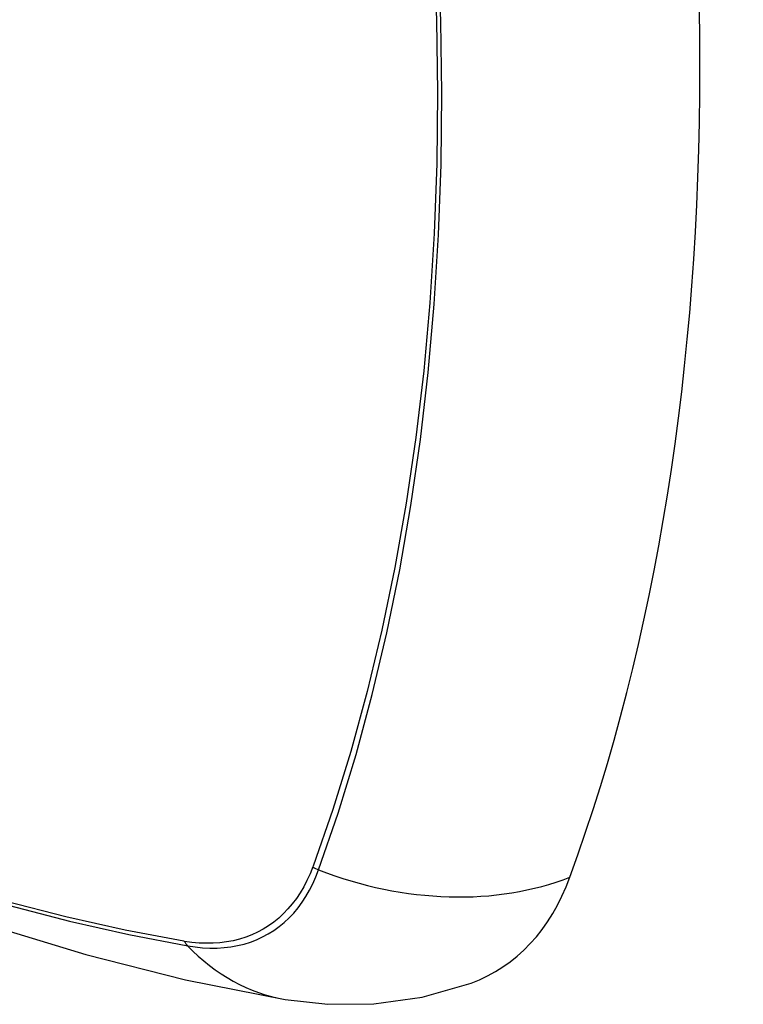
# Model space of a CAD drawing. Header units: inches. Extents: x 338.7 to 398.8, y 128 to 186.9.
# Tile 65 of 110: x 369.538 to 369.824, y 156.019 to 156.408. Entities that reach past the tile are written whole.
import ezdxf

# ---------------------------------------------------------------- set-up
doc = ezdxf.new("R2010")
doc.units = ezdxf.units.IN
doc.header["$MEASUREMENT"] = 0
doc.layers.add('Visible Edges(ANSI)', color=7, linetype='Continuous', lineweight=25)
doc.layers.add('Visible Tangent Edges(ANSI)', color=7, linetype='Continuous', lineweight=25)

msp = doc.modelspace()

# ---------------------------------------------------------------- linework, layer by layer
at = {"layer": 'Visible Edges(ANSI)', "flags": 128}
for points in [[(369.02877, 156.37043), (369.06458, 156.3363), (369.10095, 156.30357), (369.13784, 156.27229), (369.1752, 156.24251), (369.21297, 156.21429), (369.25111, 156.18767), (369.28958, 156.16271), (369.32833, 156.13946), (369.36731, 156.11796), (369.40649, 156.09826), (369.44581, 156.08041), (369.48524, 156.06446), (369.52473, 156.05046), (369.56424, 156.03846), (369.60372, 156.02852), (369.64311, 156.02069)], [(369.64311, 156.02069), (369.66007, 156.01877), (369.67827, 156.01892), (369.69736, 156.0216), (369.71673, 156.02716)]]:
    msp.add_lwpolyline(points, dxfattribs=at)
at = {"layer": 'Visible Edges(ANSI)'}
for centre, major_axis, start_param, end_param in [((368.88855, 156.91898), (-0.64835, 1.12588), 3.592663, 4.265186), ((369.63752, 156.18499), (0.08841, -0.15353), 6.184194, 6.734256)]:
    msp.add_ellipse(centre, major_axis=major_axis, ratio=0.578093, start_param=start_param, end_param=end_param, dxfattribs=at)
at = {"layer": 'Visible Tangent Edges(ANSI)'}
for p, q in [((369.65418, 156.07344), (369.65406, 156.07313)), ((369.60332, 156.04368), (369.60299, 156.04374))]:
    msp.add_line(p, q, dxfattribs=at)
at = {"layer": 'Visible Tangent Edges(ANSI)', "flags": 128}
for points in [[(369.70202, 156.437), (369.70307, 156.4081), (369.70343, 156.37958), (369.7031, 156.35145), (369.70208, 156.32371), (369.70036, 156.29637), (369.69795, 156.26945), (369.69485, 156.24299), (369.69106, 156.21704), (369.68658, 156.19161), (369.68142, 156.16675), (369.67559, 156.14248), (369.6691, 156.11882), (369.66196, 156.0958), (369.65418, 156.07344)], [(369.65636, 156.07197), (369.66408, 156.09444), (369.67117, 156.11757), (369.6776, 156.14133), (369.68338, 156.16571), (369.68848, 156.19067), (369.69291, 156.21619), (369.69666, 156.24224), (369.69972, 156.26878), (369.7021, 156.29578), (369.70379, 156.3232), (369.7048, 156.35102), (369.70512, 156.37922), (369.70477, 156.40781), (369.70373, 156.43678)], [(369.65406, 156.07313), (369.65297, 156.07041), (369.65177, 156.0678), (369.65047, 156.06531), (369.64906, 156.06293), (369.64756, 156.06068), (369.64596, 156.05854), (369.64426, 156.05654), (369.64247, 156.05466), (369.64059, 156.05291), (369.63862, 156.0513), (369.63656, 156.04982), (369.63442, 156.04849), (369.63219, 156.04729), (369.62989, 156.04624), (369.62752, 156.04532), (369.62507, 156.04455), (369.62255, 156.04393), (369.61997, 156.04345), (369.61733, 156.04312), (369.61463, 156.04294), (369.61188, 156.04291), (369.60907, 156.04302), (369.60622, 156.04328), (369.60332, 156.04368)], [(369.60457, 156.04192), (369.60755, 156.04147), (369.61048, 156.04118), (369.61336, 156.04103), (369.61619, 156.04105), (369.61896, 156.04121), (369.62167, 156.04153), (369.62432, 156.042), (369.6269, 156.04263), (369.62941, 156.04341), (369.63185, 156.04433), (369.63421, 156.04541), (369.63648, 156.04663), (369.63867, 156.048), (369.64078, 156.04951), (369.64279, 156.05117), (369.6447, 156.05296), (369.64652, 156.05489), (369.64824, 156.05696), (369.64986, 156.05915), (369.65138, 156.06148), (369.65279, 156.06392), (369.65409, 156.06649), (369.65528, 156.06917), (369.65636, 156.07197)], [(369.60299, 156.04374), (369.57981, 156.04811), (369.55641, 156.05335), (369.53283, 156.05946)], [(369.53409, 156.05788), (369.55778, 156.05169), (369.58128, 156.04637), (369.60457, 156.04192)]]:
    msp.add_lwpolyline(points, dxfattribs=at)
at = {"layer": 'Visible Tangent Edges(ANSI)'}
for centre, major_axis, ratio, start_param, end_param in [((369.26999, 156.57754), (-0.17285, 0.30015), 0.578093, 5.049711, 10.658253), ((369.6591, 156.07866), (-0.00927, 0.00331), 0.734251, 1.273722, 1.537429), ((369.68924, 156.15226), (0.11091, -0.0406), 0.734358, 4.684624, 5.592984), ((369.60945, 156.04985), (-0.0017, -0.00969), 0.732637, 5.523217, 5.786923), ((369.6631, 156.1371), (-0.01999, -0.11641), 0.735728, 5.784249, 6.283185)]:
    msp.add_ellipse(centre, major_axis=major_axis, ratio=ratio, start_param=start_param, end_param=end_param, dxfattribs=at)

doc.saveas('drawing.dxf')
